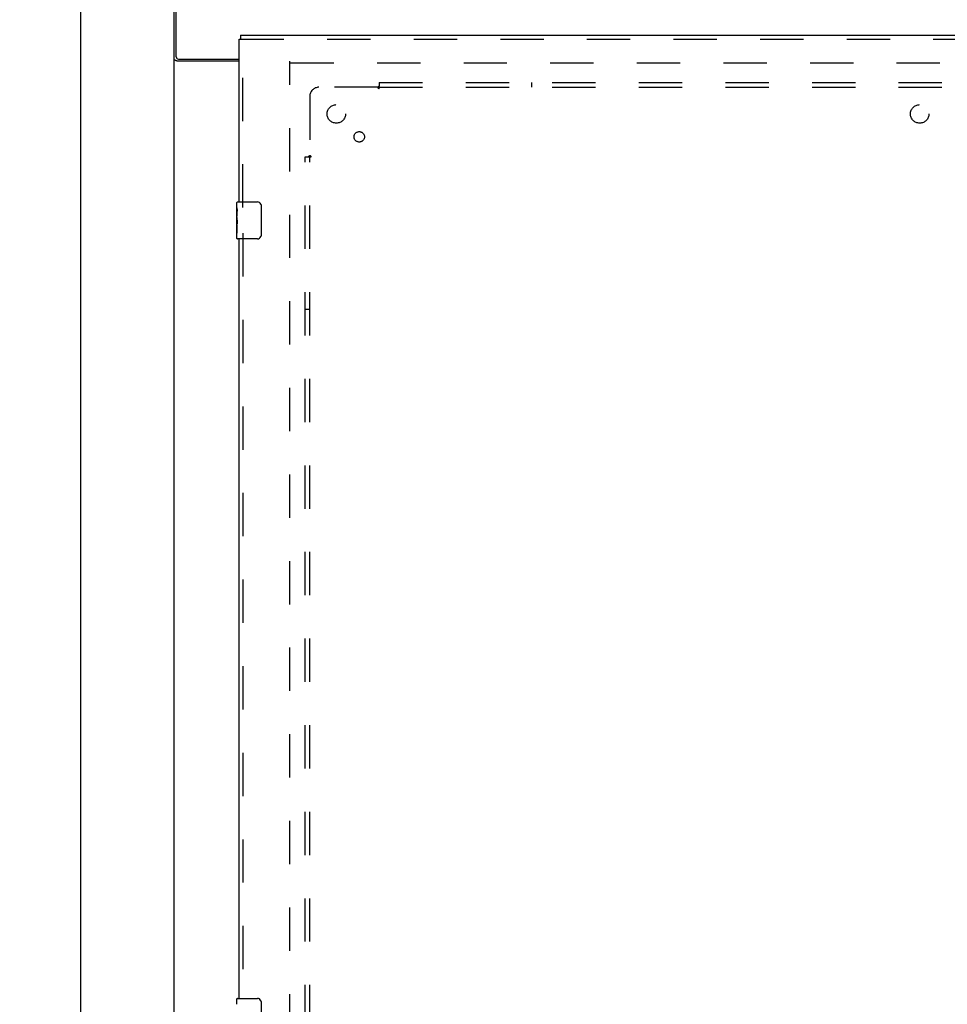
# Model space of a CAD drawing. Header units: inches. Extents: x 0 to 212, y 0 to 138.
# Tile 81 of 100: x 55 to 80, y 64 to 90. Entities that reach past the tile are written whole.
import ezdxf

# ---------------------------------------------------------------- set-up
doc = ezdxf.new("R2010")
doc.units = ezdxf.units.IN
doc.header["$LTSCALE"] = 11.6875
doc.header["$MEASUREMENT"] = 0
doc.linetypes.add('HIDDEN', pattern=[0.2, 0.1, -0.1])
doc.layers.get('0').update_dxf_attribs({"linetype": 'CONTINUOUS'})
for name, color, linetype in [('DEFAULT_2', 8, 'HIDDEN'), ('DIMENSIONS', 7, 'CONTINUOUS'), ('DOOR_ASSEMBLY', 7, 'CONTINUOUS'), ('SUBPANEL', 7, 'CONTINUOUS')]:
    doc.layers.add(name, color=color, linetype=linetype)
doc.styles.get("Standard").update_dxf_attribs({"font": 'arial.ttf'})
doc.dimstyles.new('DIMSTYLE_1', dxfattribs={"dimtxt": 0.9375, "dimasz": 1.25, "dimexe": 0.09, "dimexo": 0.07, "dimgap": 0.0375, "dimtad": 0, "dimtih": 1, "dimtoh": 1, "dimzin": 4, "dimdsep": 46, "dimtxsty": 'Standard', "dimblk": '_FILLED', "dimblk1": '_FILLED', "dimblk2": '_FILLED', "dimcen": 0.09, "dimadec": 3, "dimazin": 1, "dimtfac": 1, "dimtdec": 3, "dimtofl": 0, "dimtmove": 0, "dimatfit": 3, "dimldrblk": '_FILLED', "dimfxl": 0, "dimtolj": 1, "dimtzin": 4, "dimarcsym": 0})

# ---------------------------------------------------------------- blocks, each defined once
blk = doc.blocks.new('_FILLED')
at = {"color": 0, "linetype": 'ByBlock'}
blk.add_solid([(0, 0), (-1, 0.2), (-1, -0.2)], dxfattribs=at)
blk = doc.blocks.new('*D18')
at = {"layer": 'DIMENSIONS', "color": 2, "linetype": 'Continuous'}
for p, q in [((57.944, 92.482), (55.048, 92.482)), ((56.173, 92.482), (56.173, 53.419)), ((56.173, 12.482), (56.173, 51.544)), ((57.944, 12.482), (55.048, 12.482))]:
    blk.add_line(p, q, dxfattribs=at)
at = {"layer": 'DIMENSIONS', "color": 2, "linetype": 'Continuous', "xscale": 1.25, "yscale": 1.25, "zscale": 1.25}
for p, rotation in [((56.173, 92.482), 90), ((56.173, 12.482), 270)]:
    blk.add_blockref('_FILLED', p, dxfattribs=dict(at, rotation=rotation))
at = {"layer": 'DIMENSIONS', "color": 2, "linetype": 'Continuous', "insert": (56.173, 52.951), "char_height": 0.9375, "width": 3.27602, "attachment_point": 2, "line_spacing_factor": 0.9}
blk.add_mtext('80.00', dxfattribs=at)

msp = doc.modelspace()

# ---------------------------------------------------------------- linework, layer by layer
at = {"color": 3, "linetype": 'Continuous'}
for p, q in [((58.707, 12.586), (58.707, 92.378)), ((58.759, 89.146), (58.759, 92.482)), ((58.819, 89.086), (60.457, 89.086)), ((60.457, 89.034), (58.777, 89.034))]:
    msp.add_line(p, q, dxfattribs=at)
for points in [[(58.751, 89.046), (58.743, 89.048), (58.739, 89.05), (58.735, 89.051), (58.731, 89.053), (58.728, 89.054), (58.725, 89.055), (58.722, 89.057), (58.719, 89.058), (58.716, 89.06), (58.714, 89.062), (58.712, 89.063), (58.711, 89.065), (58.709, 89.067), (58.708, 89.069), (58.708, 89.07), (58.707, 89.072), (58.707, 89.075)], [(58.777, 89.034), (58.775, 89.035), (58.773, 89.037), (58.77, 89.038), (58.766, 89.04), (58.763, 89.041), (58.759, 89.043), (58.755, 89.044), (58.751, 89.046)]]:
    msp.add_lwpolyline(points, dxfattribs=at)
msp.add_arc((58.819, 89.146), 0.06, 180, 270, dxfattribs=at)
at = {"layer": 'DEFAULT_2', "color": 8, "linetype": 'HIDDEN'}
for p, q in [((61.832, 15.93), (61.832, 89.034)), ((61.846, 88.982), (95.818, 88.982))]:
    msp.add_line(p, q, dxfattribs=at)
at = {"layer": 'DOOR_ASSEMBLY', "color": 3, "linetype": 'Continuous'}
for p, q in [((60.457, 85.232), (60.457, 89.628)), ((60.499, 89.732), (96.603, 89.732)), ((60.457, 63.732), (60.457, 84.232))]:
    msp.add_line(p, q, dxfattribs=at)
at = {"layer": 'DOOR_ASSEMBLY', "color": 7, "linetype": 'Continuous'}
for p, q in [((60.457, 89.628), (60.499, 89.628)), ((60.499, 89.732), (60.499, 89.628)), ((60.397, 85.071), (60.397, 85.217)), ((60.397, 84.813), (60.397, 85.07)), ((60.412, 85.232), (60.952, 85.232)), ((61.052, 85.132), (61.052, 84.332)), ((60.403, 85.015), (60.397, 85.015)), ((60.397, 84.847), (60.404, 84.847)), ((60.397, 84.247), (60.397, 84.811)), ((60.404, 84.847), (60.404, 84.983)), ((60.399, 84.784), (60.397, 84.784)), ((60.397, 84.652), (60.403, 84.652)), ((60.397, 84.616), (60.404, 84.616)), ((60.397, 84.554), (60.404, 84.554)), ((60.399, 84.786), (60.4, 84.764)), ((60.404, 84.386), (60.404, 84.616)), ((60.397, 84.386), (60.404, 84.386)), ((60.952, 84.232), (60.412, 84.232)), ((60.397, 63.571), (60.397, 63.717)), ((60.412, 63.732), (60.952, 63.732)), ((61.052, 63.632), (61.052, 62.832))]:
    msp.add_line(p, q, dxfattribs=at)
at = {"layer": 'DOOR_ASSEMBLY', "color": 8, "linetype": 'HIDDEN'}
for p, q in [((60.499, 89.628), (96.603, 89.628)), ((60.561, 85.077), (60.561, 89.628)), ((60.561, 84.387), (60.561, 63.577))]:
    msp.add_line(p, q, dxfattribs=at)
at = {"layer": 'DOOR_ASSEMBLY', "color": 7, "linetype": 'Continuous'}
for points in [[(60.397, 85.071), (60.397, 85.067), (60.398, 85.063), (60.398, 85.057), (60.4, 85.044)], [(61.045, 85.168), (61.047, 85.162), (61.049, 85.156), (61.05, 85.15), (61.051, 85.144), (61.052, 85.138), (61.052, 85.132)], [(60.397, 84.813), (60.397, 84.805), (60.398, 84.796), (60.399, 84.786)], [(60.4, 85.044), (60.401, 85.037), (60.402, 85.028), (60.403, 85.02)], [(60.403, 85.02), (60.403, 85.011), (60.404, 85.002), (60.404, 84.993), (60.404, 84.983)], [(60.4, 84.764), (60.401, 84.752), (60.402, 84.74), (60.403, 84.728), (60.404, 84.715), (60.404, 84.703), (60.404, 84.69), (60.404, 84.677), (60.404, 84.664), (60.403, 84.652), (60.402, 84.639), (60.401, 84.627)], [(61.052, 84.332), (61.052, 84.326), (61.051, 84.319), (61.05, 84.313), (61.049, 84.307), (61.047, 84.301), (61.045, 84.296)], [(61.045, 63.668), (61.047, 63.662), (61.049, 63.656), (61.05, 63.65), (61.051, 63.644), (61.052, 63.638), (61.052, 63.632)]]:
    msp.add_lwpolyline(points, dxfattribs=at)
for centre, radius, start, end in [((60.412, 85.217), 0.015, 90, 180), ((60.952, 85.132), 0.1, 21.1999, 90), ((60.952, 84.332), 0.1, 270, 338.7946), ((60.412, 84.247), 0.015, 180, 270), ((60.412, 63.717), 0.015, 90, 180), ((60.952, 63.632), 0.1, 21.1999, 90)]:
    msp.add_arc(centre, radius, start, end, dxfattribs=at)
msp.add_ellipse((60.66, 84.648), major_axis=(0.263, 0), ratio=0.432808, start_param=3.141593, end_param=3.321581, dxfattribs=at)
at = {"layer": 'SUBPANEL', "color": 8, "linetype": 'HIDDEN'}
for p, q in [((64.203, 88.326), (62.613, 88.326)), ((64.221, 88.344), (64.215, 88.338)), ((64.238, 88.451), (64.238, 88.364)), ((64.238, 88.451), (93.426, 88.451)), ((64.238, 88.285), (64.238, 88.364)), ((64.238, 88.326), (93.426, 88.326)), ((68.363, 88.326), (68.363, 88.451)), ((62.363, 88.076), (62.363, 86.486)), ((62.238, 18.513), (62.238, 86.451)), ((62.238, 86.451), (62.325, 86.451)), ((62.325, 86.451), (62.404, 86.451)), ((62.363, 18.513), (62.363, 86.451)), ((62.363, 82.326), (62.238, 82.326))]:
    msp.add_line(p, q, dxfattribs=at)
for points in [[(64.215, 88.338), (64.213, 88.336), (64.211, 88.334), (64.209, 88.332), (64.208, 88.33), (64.206, 88.329), (64.204, 88.327), (64.203, 88.326)], [(64.216, 88.306), (64.213, 88.311), (64.212, 88.313), (64.21, 88.316), (64.209, 88.318), (64.207, 88.32), (64.206, 88.322), (64.205, 88.324), (64.203, 88.326)], [(64.238, 88.285), (64.237, 88.285), (64.235, 88.286), (64.233, 88.287), (64.232, 88.288), (64.23, 88.289), (64.229, 88.29), (64.227, 88.292), (64.226, 88.293), (64.224, 88.295), (64.223, 88.296), (64.221, 88.298), (64.22, 88.3), (64.219, 88.302), (64.217, 88.304), (64.216, 88.306)], [(64.238, 88.364), (64.237, 88.362), (64.235, 88.36), (64.234, 88.358), (64.232, 88.356), (64.231, 88.354), (64.229, 88.352), (64.227, 88.35), (64.226, 88.349), (64.224, 88.347), (64.223, 88.346), (64.221, 88.344)], [(62.325, 86.451), (62.327, 86.452), (62.329, 86.454), (62.331, 86.455), (62.333, 86.457), (62.335, 86.458), (62.337, 86.46), (62.339, 86.462), (62.34, 86.463), (62.342, 86.465), (62.343, 86.466), (62.345, 86.468)], [(62.345, 86.468), (62.351, 86.474), (62.353, 86.476), (62.355, 86.478), (62.357, 86.48), (62.359, 86.481), (62.36, 86.483), (62.362, 86.485), (62.363, 86.486)], [(62.378, 86.476), (62.376, 86.477), (62.373, 86.479), (62.371, 86.48), (62.369, 86.482), (62.367, 86.483), (62.365, 86.485), (62.363, 86.486)], [(62.404, 86.451), (62.404, 86.452), (62.403, 86.454), (62.402, 86.456), (62.401, 86.457), (62.4, 86.459), (62.399, 86.46), (62.397, 86.462), (62.396, 86.463), (62.394, 86.465), (62.393, 86.466), (62.391, 86.468), (62.389, 86.469), (62.387, 86.47), (62.385, 86.472), (62.383, 86.473), (62.378, 86.476)]]:
    msp.add_lwpolyline(points, dxfattribs=at)
for centre, radius in [((63.082, 87.607), 0.25), ((78.832, 87.607), 0.25), ((63.701, 86.988), 0.141)]:
    msp.add_circle(centre, radius, dxfattribs=at)
msp.add_arc((62.613, 88.076), 0.25, 90, 180, dxfattribs=at)

# ---------------------------------------------------------------- dimensions: what is measured, and where the dimension line sits
at = {"layer": 'DIMENSIONS', "color": 2, "linetype": 'Continuous'}
dim = msp.add_linear_dim(base=(56.173, 12.482), p1=(58.014, 92.482), p2=(58.014, 12.482), angle=270, dimstyle='DIMSTYLE_1', dxfattribs=at)
dim.commit()
dim.dimension.update_dxf_attribs({"geometry": '*D18', "text_midpoint": (56.167, 52.477), "dimtype": 160})

doc.saveas('drawing.dxf')
